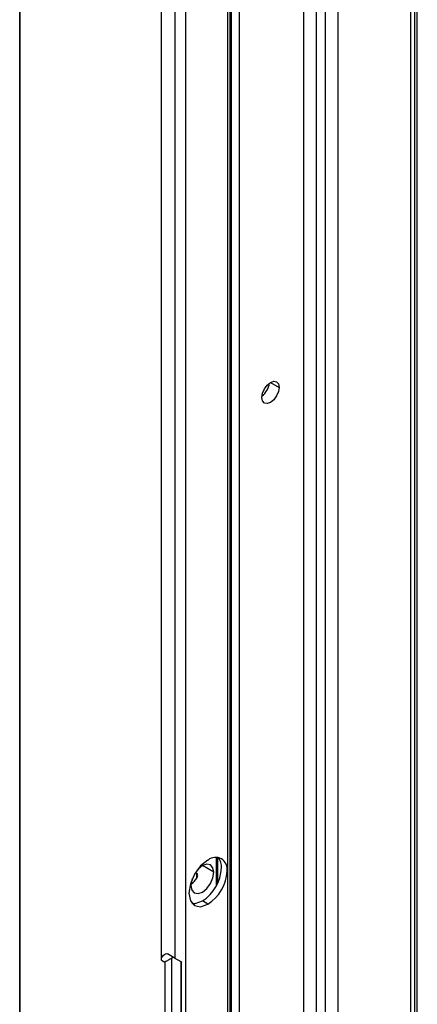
# Model space of a CAD drawing. Header units: millimetres. Extents: x 0 to 1118, y 0 to 864.
# Tile 71 of 254: x 853.35 to 860.09, y 614.49 to 631.19. Entities that reach past the tile are written whole.
import ezdxf

# ---------------------------------------------------------------- set-up
doc = ezdxf.new("R2010")
doc.units = ezdxf.units.MM

msp = doc.modelspace()

# ---------------------------------------------------------------- linework, layer by layer
at = {"color": 7, "linetype": 'Continuous', "lineweight": 25}
for p, q in [((853.348, 694.616), (853.348, 601.231)), ((853.358, 601.217), (853.358, 694.602)), ((856.921, 605.422), (856.921, 659.35)), ((858.529, 640.311), (858.529, 607.181)), ((858.749, 607.221), (858.749, 639.59)), ((860.053, 608.526), (860.053, 637.503)), ((860.093, 608.819), (860.093, 637.612)), ((859.98, 637.394), (859.98, 608.424)), ((855.752, 615.244), (855.752, 633.258)), ((855.988, 615.272), (855.988, 633.23)), ((856.871, 633.037), (856.871, 616.757)), ((856.708, 616.548), (856.708, 616.984)), ((856.33, 616.728), (856.353, 616.714)), ((856.542, 616.193), (856.448, 616.247)), ((855.971, 615.282), (855.853, 615.35)), ((855.752, 615.244), (855.811, 615.21)), ((855.811, 615.21), (855.811, 599.801)), ((855.929, 599.801), (855.929, 615.278)), ((855.971, 615.282), (856.082, 615.218)), ((856.082, 615.218), (856.082, 599.889)), ((856.092, 599.903), (856.092, 615.211))]:
    msp.add_line(p, q, dxfattribs=at)
at = {"color": 8, "linetype": 'Continuous', "lineweight": 25}
for p, q in [((856.165, 604.963), (856.165, 659.761)), ((856.937, 659.341), (856.937, 605.431)), ((857.078, 605.513), (857.078, 659.266)), ((858.165, 658.711), (858.165, 606.273)), ((858.385, 606.365), (858.385, 658.6)), ((857.603, 625.038), (857.75, 624.953)), ((856.683, 616.985), (856.683, 616.501)), ((856.642, 616.734), (856.448, 616.846)), ((856.353, 616.633), (856.353, 616.714)), ((856.871, 616.757), (856.872, 605.394))]:
    msp.add_line(p, q, dxfattribs=at)
at = {"color": 7, "linetype": 'Continuous', "lineweight": 25, "flags": 128}
for points in [[(857.455, 624.783), (857.467, 624.855), (857.499, 624.928), (857.546, 624.993), (857.603, 625.038), (857.659, 625.058), (857.707, 625.049), (857.739, 625.012), (857.75, 624.953)], [(857.75, 624.953), (857.739, 624.882), (857.707, 624.808), (857.659, 624.744), (857.603, 624.698), (857.546, 624.679), (857.499, 624.688), (857.467, 624.725), (857.455, 624.783)], [(856.542, 616.941), (856.418, 616.841), (856.313, 616.699), (856.243, 616.537), (856.218, 616.38), (856.243, 616.251), (856.313, 616.17), (856.418, 616.15), (856.542, 616.193)], [(856.642, 616.734), (856.627, 616.811), (856.585, 616.86), (856.522, 616.872), (856.448, 616.846), (856.373, 616.786), (856.358, 616.769)], [(856.253, 616.509), (856.268, 616.432), (856.31, 616.383), (856.373, 616.371), (856.448, 616.397), (856.522, 616.457), (856.585, 616.542), (856.627, 616.639), (856.642, 616.734)], [(856.275, 616.625), (856.268, 616.604), (856.253, 616.509)], [(856.271, 616.206), (856.324, 616.204), (856.448, 616.247)], [(855.752, 615.244), (855.755, 615.265), (855.762, 615.288), (855.774, 615.309), (855.789, 615.328), (855.806, 615.342), (855.823, 615.351), (855.839, 615.354), (855.853, 615.35)]]:
    msp.add_lwpolyline(points, dxfattribs=at)
at = {"color": 7, "linetype": 'Continuous', "lineweight": 25}
for centre, radius, start, end in [((857.256, 625.068), 0.33, 307.3382, 352.6672), ((856.669, 616.786), 0.2, 350.786, 129.2033), ((856.504, 616.822), 0.268, 356.9955, 36.6795), ((856.068, 616.84), 0.704, 302.6055, 357.3945), ((856.027, 616.851), 0.393, 305.3799, 326.2933), ((856.162, 616.786), 0.704, 302.6055, 357.3945), ((855.954, 615.244), 0.0419, 65.686, 125.6182)]:
    msp.add_arc(centre, radius, start, end, dxfattribs=at)
for points, knots in [([(856.353, 616.633), (856.358, 616.641), (856.366, 616.656), (856.369, 616.68), (856.366, 616.698), (856.36, 616.709), (856.356, 616.713), (856.353, 616.714)], [0, 0, 0, 0, 0.281399, 0.54167, 0.779402, 0.895733, 1, 1, 1, 1]), ([(855.929, 615.278), (855.925, 615.276), (855.917, 615.271), (855.902, 615.262), (855.886, 615.253), (855.864, 615.24), (855.836, 615.225), (855.82, 615.215), (855.811, 615.21)], [0, 0, 0, 0, 0.103188, 0.211342, 0.327316, 0.453439, 0.697662, 1, 1, 1, 1]), ([(856.082, 615.218), (856.086, 615.216), (856.091, 615.213), (856.095, 615.211), (856.094, 615.211), (856.091, 615.213), (856.088, 615.215), (856.084, 615.217), (856.082, 615.218)], [0, 0, 0, 0, 0.31657, 0.560956, 0.667375, 0.771388, 0.880159, 1, 1, 1, 1])]:
    msp.add_open_spline(points, degree=3, knots=knots, dxfattribs=at)

doc.saveas('drawing.dxf')
